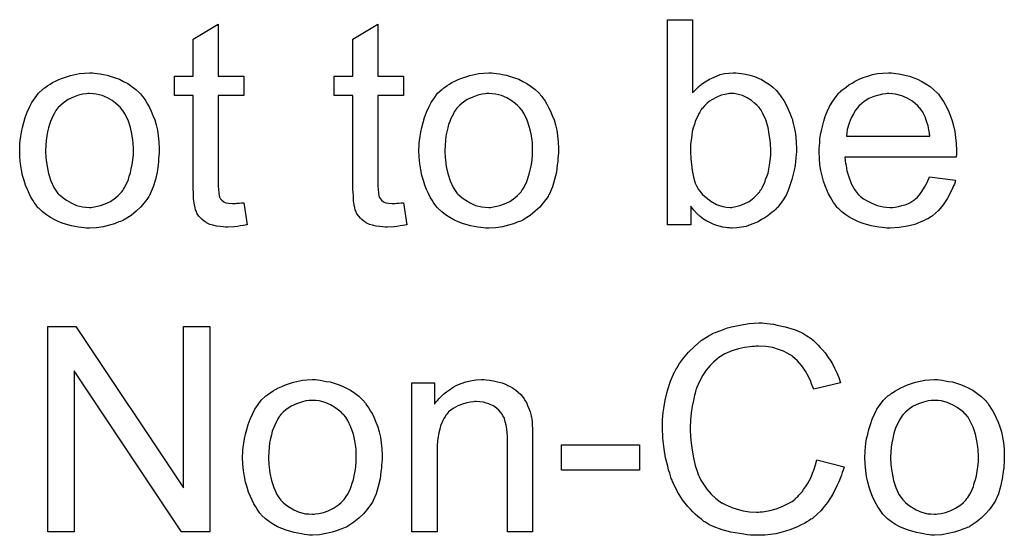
# Model space of a CAD drawing. Extents: x -2 to 8.5, y -2.9 to 5.2.
# Tile 164 of 207: x 4.497 to 4.88, y 1.604 to 1.805. Entities that reach past the tile are written whole.
import ezdxf

# ---------------------------------------------------------------- set-up
doc = ezdxf.new("R2010")
doc.units = 0
doc.layers.add('acc-ni-360-20-out-a_document', color=1, linetype='CONTINUOUS')

msp = doc.modelspace()

# ---------------------------------------------------------------- linework, layer by layer
at = {"layer": 'acc-ni-360-20-out-a_document', "color": 1}
for points in [[(4.75892, 1.776739), (4.759036, 1.776855), (4.759151, 1.777086), (4.759498, 1.777433), (4.760077, 1.778012), (4.760655, 1.77859), (4.76135, 1.779284), (4.762275, 1.779978), (4.763201, 1.780673), (4.765515, 1.782177), (4.768176, 1.783334), (4.76968, 1.783912), (4.7713, 1.784259), (4.773035, 1.784491), (4.774771, 1.784607), (4.775696, 1.784607), (4.776738, 1.784491), (4.77801, 1.784375), (4.779515, 1.784028), (4.78125, 1.783681), (4.783101, 1.783102), (4.784837, 1.782408), (4.785068, 1.782293), (4.785647, 1.782061), (4.786572, 1.781483), (4.787614, 1.780788), (4.788886, 1.779978), (4.790159, 1.778937), (4.791547, 1.777665), (4.792704, 1.776276), (4.79282, 1.77616), (4.793167, 1.775582), (4.793746, 1.774772), (4.79444, 1.773731), (4.79525, 1.772342), (4.79606, 1.770723), (4.796869, 1.768871), (4.797564, 1.766904), (4.797564, 1.766789), (4.797679, 1.766673), (4.797795, 1.766326), (4.797911, 1.765979), (4.798142, 1.764822), (4.798489, 1.763318), (4.798836, 1.761582), (4.799184, 1.759615), (4.799299, 1.757417), (4.799415, 1.755103), (4.799415, 1.754987), (4.799415, 1.754409), (4.799415, 1.753715), (4.799299, 1.752673), (4.799184, 1.751401), (4.799068, 1.750012), (4.798836, 1.748392), (4.798489, 1.746657), (4.797564, 1.742955), (4.796985, 1.740988), (4.796291, 1.739136), (4.795481, 1.737169), (4.79444, 1.735434), (4.793283, 1.733698), (4.79201, 1.732079), (4.791894, 1.731963), (4.791663, 1.731732), (4.791316, 1.731384), (4.790737, 1.730806), (4.789927, 1.730227), (4.789118, 1.729533), (4.788192, 1.728839), (4.787035, 1.728029), (4.785762, 1.727335), (4.78449, 1.726525), (4.781366, 1.725252), (4.779746, 1.724674), (4.77801, 1.724327), (4.776159, 1.724095), (4.774308, 1.72398), (4.773845, 1.72398), (4.773267, 1.724095), (4.772573, 1.724095), (4.771763, 1.724211), (4.770721, 1.724443), (4.768407, 1.725021), (4.767135, 1.725484), (4.765862, 1.726062), (4.764474, 1.726756), (4.763201, 1.727566), (4.761812, 1.728608), (4.76054, 1.729765), (4.759383, 1.731037), (4.758226, 1.732542), (4.758226, 1.725252), (4.749085, 1.725252), (4.749085, 1.805317), (4.75892, 1.805317), (4.75892, 1.776739)], [(4.574031, 1.783334), (4.583981, 1.783334), (4.583981, 1.775698), (4.574031, 1.775698), (4.574031, 1.741566), (4.574031, 1.741335), (4.574031, 1.740872), (4.574031, 1.740178), (4.574147, 1.739368), (4.574263, 1.737517), (4.574378, 1.736707), (4.574494, 1.736128), (4.57461, 1.735897), (4.574957, 1.735434), (4.57542, 1.734855), (4.57623, 1.734277), (4.576461, 1.734161), (4.577039, 1.73393), (4.578081, 1.733698), (4.579585, 1.733583), (4.580742, 1.733583), (4.58132, 1.733698), (4.58213, 1.733698), (4.583056, 1.733814), (4.583981, 1.73393), (4.585254, 1.725252), (4.585023, 1.725252), (4.58456, 1.725137), (4.58375, 1.725021), (4.582709, 1.724905), (4.581552, 1.724674), (4.580279, 1.724558), (4.577734, 1.724443), (4.576808, 1.724443), (4.575882, 1.724558), (4.574725, 1.724674), (4.573337, 1.72479), (4.571949, 1.725137), (4.570676, 1.725484), (4.569403, 1.726062), (4.569288, 1.726178), (4.56894, 1.726409), (4.568478, 1.726756), (4.567783, 1.727335), (4.567205, 1.727914), (4.566511, 1.728723), (4.565817, 1.729533), (4.565354, 1.730575), (4.565354, 1.73069), (4.565122, 1.731153), (4.565007, 1.731963), (4.564775, 1.73312), (4.564544, 1.734624), (4.564428, 1.73555), (4.564428, 1.736591), (4.564312, 1.737864), (4.564197, 1.739136), (4.564197, 1.740525), (4.564197, 1.742145), (4.564197, 1.775698), (4.556908, 1.775698), (4.556908, 1.783334), (4.564197, 1.783334), (4.564197, 1.797681), (4.574031, 1.803581), (4.574031, 1.783334)], [(4.636278, 1.783334), (4.646228, 1.783334), (4.646228, 1.775698), (4.636278, 1.775698), (4.636278, 1.741566), (4.636278, 1.741335), (4.636278, 1.740872), (4.636278, 1.740178), (4.636394, 1.739368), (4.636509, 1.737517), (4.636625, 1.736707), (4.636741, 1.736128), (4.636856, 1.735897), (4.637203, 1.735434), (4.637666, 1.734855), (4.638476, 1.734277), (4.638708, 1.734161), (4.639286, 1.73393), (4.640327, 1.733698), (4.641832, 1.733583), (4.642989, 1.733583), (4.643567, 1.733698), (4.644377, 1.733698), (4.645302, 1.733814), (4.646228, 1.73393), (4.647501, 1.725252), (4.647269, 1.725252), (4.646807, 1.725137), (4.645997, 1.725021), (4.644955, 1.724905), (4.643798, 1.724674), (4.642526, 1.724558), (4.63998, 1.724443), (4.639055, 1.724443), (4.638129, 1.724558), (4.636972, 1.724674), (4.635584, 1.72479), (4.634195, 1.725137), (4.632923, 1.725484), (4.63165, 1.726062), (4.631534, 1.726178), (4.631187, 1.726409), (4.630724, 1.726756), (4.63003, 1.727335), (4.629452, 1.727914), (4.628757, 1.728723), (4.628063, 1.729533), (4.6276, 1.730575), (4.6276, 1.73069), (4.627369, 1.731153), (4.627253, 1.731963), (4.627022, 1.73312), (4.626791, 1.734624), (4.626675, 1.73555), (4.626675, 1.736591), (4.626559, 1.737864), (4.626443, 1.739136), (4.626443, 1.740525), (4.626443, 1.742145), (4.626443, 1.775698), (4.619154, 1.775698), (4.619154, 1.783334), (4.626443, 1.783334), (4.626443, 1.797681), (4.636278, 1.803581), (4.636278, 1.783334)], [(4.525784, 1.784491), (4.526826, 1.784375), (4.527983, 1.784144), (4.529255, 1.783912), (4.53076, 1.783681), (4.533883, 1.78264), (4.535503, 1.782061), (4.537123, 1.781251), (4.538743, 1.780441), (4.540363, 1.779284), (4.541867, 1.778127), (4.543371, 1.776739), (4.543486, 1.776623), (4.543718, 1.776392), (4.544065, 1.775929), (4.544528, 1.775351), (4.545106, 1.774541), (4.545801, 1.773499), (4.546495, 1.772342), (4.547189, 1.77107), (4.547883, 1.769681), (4.548577, 1.767946), (4.549271, 1.76621), (4.54985, 1.764243), (4.550313, 1.762161), (4.55066, 1.759962), (4.550891, 1.757648), (4.551007, 1.755103), (4.551007, 1.754987), (4.551007, 1.75464), (4.551007, 1.754062), (4.551007, 1.753252), (4.550891, 1.752326), (4.550776, 1.751169), (4.550776, 1.750012), (4.550544, 1.748739), (4.550197, 1.745847), (4.549503, 1.742955), (4.548693, 1.740062), (4.547536, 1.737401), (4.547536, 1.737285), (4.54742, 1.737169), (4.547189, 1.736822), (4.546958, 1.73636), (4.546148, 1.735203), (4.545106, 1.733814), (4.543718, 1.732194), (4.541982, 1.730575), (4.540016, 1.728955), (4.537702, 1.727451), (4.537586, 1.727451), (4.53747, 1.727335), (4.537123, 1.727104), (4.536544, 1.726872), (4.535966, 1.726641), (4.535272, 1.726409), (4.533536, 1.725715), (4.531569, 1.725137), (4.52914, 1.724558), (4.526594, 1.724095), (4.523818, 1.72398), (4.52266, 1.72398), (4.521735, 1.724095), (4.520694, 1.724211), (4.519537, 1.724443), (4.518148, 1.724674), (4.51676, 1.724905), (4.513636, 1.725831), (4.5119, 1.726525), (4.510281, 1.727219), (4.508661, 1.728145), (4.507041, 1.729186), (4.505537, 1.730343), (4.504033, 1.731732), (4.503917, 1.731847), (4.503686, 1.732079), (4.503339, 1.732542), (4.502876, 1.733236), (4.502297, 1.734046), (4.501719, 1.734971), (4.501025, 1.736128), (4.50033, 1.737517), (4.499636, 1.739021), (4.498942, 1.740756), (4.498364, 1.742607), (4.497785, 1.744574), (4.497322, 1.746773), (4.496975, 1.749087), (4.496744, 1.751632), (4.496628, 1.754293), (4.496628, 1.754524), (4.496628, 1.754987), (4.496744, 1.755797), (4.496744, 1.756954), (4.496859, 1.758227), (4.497091, 1.759847), (4.497322, 1.761466), (4.497785, 1.763318), (4.498248, 1.765169), (4.498826, 1.767136), (4.49952, 1.769218), (4.500446, 1.771185), (4.501372, 1.773036), (4.502644, 1.774888), (4.503917, 1.776623), (4.505537, 1.778127), (4.505653, 1.778243), (4.505884, 1.778359), (4.506347, 1.778706), (4.506925, 1.779169), (4.507619, 1.779631), (4.508545, 1.78021), (4.509471, 1.780788), (4.510628, 1.781367), (4.5119, 1.781945), (4.513289, 1.782524), (4.516413, 1.783565), (4.519999, 1.784375), (4.521851, 1.784491), (4.523818, 1.784607), (4.524975, 1.784607), (4.525784, 1.784491)], [(4.681401, 1.784491), (4.682442, 1.784375), (4.683599, 1.784144), (4.684872, 1.783912), (4.686376, 1.783681), (4.6895, 1.78264), (4.69112, 1.782061), (4.692739, 1.781251), (4.694359, 1.780441), (4.695979, 1.779284), (4.697483, 1.778127), (4.698987, 1.776739), (4.699103, 1.776623), (4.699334, 1.776392), (4.699681, 1.775929), (4.700144, 1.775351), (4.700723, 1.774541), (4.701417, 1.773499), (4.702111, 1.772342), (4.702805, 1.77107), (4.7035, 1.769681), (4.704194, 1.767946), (4.704888, 1.76621), (4.705467, 1.764243), (4.705929, 1.762161), (4.706276, 1.759962), (4.706508, 1.757648), (4.706623, 1.755103), (4.706623, 1.754987), (4.706623, 1.75464), (4.706623, 1.754062), (4.706623, 1.753252), (4.706508, 1.752326), (4.706392, 1.751169), (4.706392, 1.750012), (4.706161, 1.748739), (4.705814, 1.745847), (4.705119, 1.742955), (4.70431, 1.740062), (4.703153, 1.737401), (4.703153, 1.737285), (4.703037, 1.737169), (4.702805, 1.736822), (4.702574, 1.73636), (4.701764, 1.735203), (4.700723, 1.733814), (4.699334, 1.732194), (4.697599, 1.730575), (4.695632, 1.728955), (4.693318, 1.727451), (4.693202, 1.727451), (4.693087, 1.727335), (4.692739, 1.727104), (4.692161, 1.726872), (4.691583, 1.726641), (4.690888, 1.726409), (4.689153, 1.725715), (4.687186, 1.725137), (4.684756, 1.724558), (4.682211, 1.724095), (4.679434, 1.72398), (4.678277, 1.72398), (4.677351, 1.724095), (4.67631, 1.724211), (4.675153, 1.724443), (4.673765, 1.724674), (4.672376, 1.724905), (4.669252, 1.725831), (4.667517, 1.726525), (4.665897, 1.727219), (4.664277, 1.728145), (4.662658, 1.729186), (4.661153, 1.730343), (4.659649, 1.731732), (4.659534, 1.731847), (4.659302, 1.732079), (4.658955, 1.732542), (4.658492, 1.733236), (4.657914, 1.734046), (4.657335, 1.734971), (4.656641, 1.736128), (4.655947, 1.737517), (4.655253, 1.739021), (4.654559, 1.740756), (4.65398, 1.742607), (4.653401, 1.744574), (4.652939, 1.746773), (4.652592, 1.749087), (4.65236, 1.751632), (4.652244, 1.754293), (4.652244, 1.754524), (4.652244, 1.754987), (4.65236, 1.755797), (4.65236, 1.756954), (4.652476, 1.758227), (4.652707, 1.759847), (4.652939, 1.761466), (4.653401, 1.763318), (4.653864, 1.765169), (4.654443, 1.767136), (4.655137, 1.769218), (4.656063, 1.771185), (4.656988, 1.773036), (4.658261, 1.774888), (4.659534, 1.776623), (4.661153, 1.778127), (4.661269, 1.778243), (4.661501, 1.778359), (4.661963, 1.778706), (4.662542, 1.779169), (4.663236, 1.779631), (4.664162, 1.78021), (4.665087, 1.780788), (4.666244, 1.781367), (4.667517, 1.781945), (4.668905, 1.782524), (4.672029, 1.783565), (4.675616, 1.784375), (4.677467, 1.784491), (4.679434, 1.784607), (4.680591, 1.784607), (4.681401, 1.784491)], [(4.837249, 1.784491), (4.838174, 1.784375), (4.839331, 1.784144), (4.840604, 1.783912), (4.842108, 1.783565), (4.843497, 1.783218), (4.845116, 1.78264), (4.84662, 1.782061), (4.84824, 1.781251), (4.84986, 1.780326), (4.85148, 1.779284), (4.852984, 1.778012), (4.854372, 1.776623), (4.854488, 1.776507), (4.85472, 1.776276), (4.855067, 1.775813), (4.855529, 1.775119), (4.856108, 1.774309), (4.856686, 1.773384), (4.857381, 1.772227), (4.858075, 1.770838), (4.858769, 1.769334), (4.859463, 1.767714), (4.860042, 1.765863), (4.86062, 1.763896), (4.861083, 1.761698), (4.86143, 1.759384), (4.861662, 1.756954), (4.861777, 1.754293), (4.861777, 1.754177), (4.861777, 1.753715), (4.861777, 1.752905), (4.861662, 1.751748), (4.818274, 1.751748), (4.818274, 1.751632), (4.818274, 1.751285), (4.81839, 1.750822), (4.81839, 1.750128), (4.818505, 1.749318), (4.818737, 1.748392), (4.819084, 1.74631), (4.819778, 1.743996), (4.820704, 1.74145), (4.821976, 1.739136), (4.823596, 1.737054), (4.823712, 1.737054), (4.823828, 1.736822), (4.824522, 1.736244), (4.825563, 1.735434), (4.826952, 1.734624), (4.828803, 1.733698), (4.830885, 1.732889), (4.833199, 1.73231), (4.834472, 1.732194), (4.83586, 1.732079), (4.836786, 1.732079), (4.837827, 1.732194), (4.8391, 1.732426), (4.840488, 1.732773), (4.842108, 1.733236), (4.843612, 1.73393), (4.845116, 1.734855), (4.845232, 1.734971), (4.845811, 1.735434), (4.846505, 1.736128), (4.847315, 1.737054), (4.84824, 1.738326), (4.849282, 1.739946), (4.850323, 1.741797), (4.851248, 1.743996), (4.86143, 1.742723), (4.86143, 1.742607), (4.861314, 1.742376), (4.861199, 1.741913), (4.860967, 1.741219), (4.86062, 1.740525), (4.860273, 1.739599), (4.859347, 1.737632), (4.85819, 1.735434), (4.856571, 1.73312), (4.85472, 1.730922), (4.852405, 1.728839), (4.85229, 1.728839), (4.852058, 1.728608), (4.851711, 1.728376), (4.851248, 1.728029), (4.850554, 1.727682), (4.84986, 1.727335), (4.848935, 1.726872), (4.847893, 1.726409), (4.846736, 1.725947), (4.845579, 1.725484), (4.842687, 1.72479), (4.839447, 1.724211), (4.83586, 1.72398), (4.834588, 1.72398), (4.833778, 1.724095), (4.832736, 1.724211), (4.831464, 1.724443), (4.830075, 1.724674), (4.828571, 1.724905), (4.825332, 1.725831), (4.823596, 1.726525), (4.821976, 1.727219), (4.820241, 1.728145), (4.818621, 1.729186), (4.817117, 1.730343), (4.815613, 1.731732), (4.815497, 1.731847), (4.815266, 1.732079), (4.814919, 1.732542), (4.814456, 1.733236), (4.813877, 1.734046), (4.813299, 1.734971), (4.812605, 1.736128), (4.81191, 1.737401), (4.811216, 1.738905), (4.810522, 1.740525), (4.809944, 1.742376), (4.809365, 1.744343), (4.808902, 1.746426), (4.808555, 1.748739), (4.808324, 1.751169), (4.808208, 1.753715), (4.808208, 1.75383), (4.808208, 1.754409), (4.808208, 1.755103), (4.808324, 1.756144), (4.80844, 1.757417), (4.808555, 1.758805), (4.808787, 1.760425), (4.809134, 1.762045), (4.810059, 1.765747), (4.810638, 1.767599), (4.811332, 1.769565), (4.812258, 1.771417), (4.813299, 1.773152), (4.814456, 1.774888), (4.815729, 1.776507), (4.815844, 1.776623), (4.816076, 1.776855), (4.816538, 1.777202), (4.817117, 1.77778), (4.817811, 1.778359), (4.818737, 1.779053), (4.819778, 1.779863), (4.821051, 1.780557), (4.822324, 1.781367), (4.823828, 1.782061), (4.825447, 1.782755), (4.827183, 1.783334), (4.829034, 1.783912), (4.831001, 1.784259), (4.833084, 1.784491), (4.835282, 1.784607), (4.836439, 1.784607), (4.837249, 1.784491)], [(4.523818, 1.776507), (4.523123, 1.776507), (4.522545, 1.776392), (4.521272, 1.776276), (4.519537, 1.775813), (4.51757, 1.775119), (4.515487, 1.774194), (4.51352, 1.772805), (4.512479, 1.77188), (4.511553, 1.770954), (4.511553, 1.770838), (4.511322, 1.770723), (4.511091, 1.770375), (4.510743, 1.769913), (4.510396, 1.769334), (4.510049, 1.76864), (4.509586, 1.767714), (4.509124, 1.766789), (4.508661, 1.765632), (4.508198, 1.764475), (4.507851, 1.763086), (4.507504, 1.761582), (4.507157, 1.759962), (4.506925, 1.758227), (4.50681, 1.75626), (4.506694, 1.754293), (4.506694, 1.754177), (4.506694, 1.75383), (4.506694, 1.753252), (4.50681, 1.752442), (4.50681, 1.751516), (4.506925, 1.750475), (4.507272, 1.748045), (4.507851, 1.745268), (4.508776, 1.742492), (4.509934, 1.739831), (4.510743, 1.738674), (4.511553, 1.737517), (4.511669, 1.737517), (4.511785, 1.737285), (4.512479, 1.736707), (4.51352, 1.735781), (4.514909, 1.734855), (4.516644, 1.733814), (4.518727, 1.732889), (4.521156, 1.73231), (4.522429, 1.732194), (4.523818, 1.732079), (4.524512, 1.732079), (4.52509, 1.732194), (4.526363, 1.732426), (4.528098, 1.732773), (4.52995, 1.733467), (4.532032, 1.734393), (4.533999, 1.735781), (4.53504, 1.736707), (4.535966, 1.737632), (4.536082, 1.737748), (4.536197, 1.737864), (4.536429, 1.738211), (4.536776, 1.738674), (4.537123, 1.739252), (4.537586, 1.739946), (4.538049, 1.740872), (4.538511, 1.741797), (4.538974, 1.742955), (4.539321, 1.744227), (4.539784, 1.745616), (4.540131, 1.74712), (4.540478, 1.748855), (4.54071, 1.750591), (4.540941, 1.752558), (4.540941, 1.75464), (4.540941, 1.754756), (4.540941, 1.755103), (4.540941, 1.755681), (4.540825, 1.756376), (4.540825, 1.757301), (4.54071, 1.758343), (4.540363, 1.760772), (4.539784, 1.763318), (4.538859, 1.766094), (4.537586, 1.76864), (4.536892, 1.769913), (4.535966, 1.770954), (4.535966, 1.77107), (4.535735, 1.771185), (4.53504, 1.77188), (4.533999, 1.772689), (4.532611, 1.773731), (4.530875, 1.774772), (4.528793, 1.775698), (4.526479, 1.776276), (4.525206, 1.776392), (4.523818, 1.776507)], [(4.679434, 1.776507), (4.67874, 1.776507), (4.678161, 1.776392), (4.676889, 1.776276), (4.675153, 1.775813), (4.673186, 1.775119), (4.671104, 1.774194), (4.669137, 1.772805), (4.668095, 1.77188), (4.66717, 1.770954), (4.66717, 1.770838), (4.666938, 1.770723), (4.666707, 1.770375), (4.66636, 1.769913), (4.666013, 1.769334), (4.665666, 1.76864), (4.665203, 1.767714), (4.66474, 1.766789), (4.664277, 1.765632), (4.663815, 1.764475), (4.663467, 1.763086), (4.66312, 1.761582), (4.662773, 1.759962), (4.662542, 1.758227), (4.662426, 1.75626), (4.66231, 1.754293), (4.66231, 1.754177), (4.66231, 1.75383), (4.66231, 1.753252), (4.662426, 1.752442), (4.662426, 1.751516), (4.662542, 1.750475), (4.662889, 1.748045), (4.663467, 1.745268), (4.664393, 1.742492), (4.66555, 1.739831), (4.66636, 1.738674), (4.66717, 1.737517), (4.667285, 1.737517), (4.667401, 1.737285), (4.668095, 1.736707), (4.669137, 1.735781), (4.670525, 1.734855), (4.672261, 1.733814), (4.674343, 1.732889), (4.676773, 1.73231), (4.678046, 1.732194), (4.679434, 1.732079), (4.680128, 1.732079), (4.680707, 1.732194), (4.681979, 1.732426), (4.683715, 1.732773), (4.685566, 1.733467), (4.687649, 1.734393), (4.689616, 1.735781), (4.690657, 1.736707), (4.691583, 1.737632), (4.691698, 1.737748), (4.691814, 1.737864), (4.692045, 1.738211), (4.692392, 1.738674), (4.692739, 1.739252), (4.693202, 1.739946), (4.693665, 1.740872), (4.694128, 1.741797), (4.694591, 1.742955), (4.694938, 1.744227), (4.695401, 1.745616), (4.695748, 1.74712), (4.696095, 1.748855), (4.696326, 1.750591), (4.696558, 1.752558), (4.696558, 1.75464), (4.696558, 1.754756), (4.696558, 1.755103), (4.696558, 1.755681), (4.696442, 1.756376), (4.696442, 1.757301), (4.696326, 1.758343), (4.695979, 1.760772), (4.695401, 1.763318), (4.694475, 1.766094), (4.693202, 1.76864), (4.692508, 1.769913), (4.691583, 1.770954), (4.691583, 1.77107), (4.691351, 1.771185), (4.690657, 1.77188), (4.689616, 1.772689), (4.688227, 1.773731), (4.686492, 1.774772), (4.684409, 1.775698), (4.682095, 1.776276), (4.680822, 1.776392), (4.679434, 1.776507)], [(4.775002, 1.776507), (4.773267, 1.776507), (4.772804, 1.776392), (4.771531, 1.77616), (4.770027, 1.775813), (4.768292, 1.775119), (4.76644, 1.774078), (4.765515, 1.773499), (4.764589, 1.772689), (4.763664, 1.77188), (4.762738, 1.770838), (4.762738, 1.770723), (4.762507, 1.770607), (4.762275, 1.77026), (4.762044, 1.769797), (4.761697, 1.769218), (4.761234, 1.768524), (4.760887, 1.767714), (4.760424, 1.766789), (4.759961, 1.765632), (4.759614, 1.764475), (4.759151, 1.763086), (4.758804, 1.761698), (4.758573, 1.760078), (4.758341, 1.758343), (4.75811, 1.756607), (4.75811, 1.75464), (4.75811, 1.754524), (4.75811, 1.754177), (4.75811, 1.753599), (4.75811, 1.752905), (4.758226, 1.752095), (4.758226, 1.751053), (4.758457, 1.748855), (4.758804, 1.746426), (4.759267, 1.74388), (4.759961, 1.741566), (4.760424, 1.740525), (4.760887, 1.739599), (4.760887, 1.739484), (4.761118, 1.739252), (4.76135, 1.738905), (4.761697, 1.738442), (4.762738, 1.737169), (4.764242, 1.735897), (4.765978, 1.734508), (4.768176, 1.733236), (4.769333, 1.732773), (4.770721, 1.732426), (4.771994, 1.732194), (4.773498, 1.732079), (4.774077, 1.732079), (4.774539, 1.732194), (4.775812, 1.732426), (4.777316, 1.732773), (4.779052, 1.733467), (4.780903, 1.734393), (4.782754, 1.735781), (4.78368, 1.736707), (4.784605, 1.737632), (4.784605, 1.737748), (4.784837, 1.737864), (4.785068, 1.738211), (4.7853, 1.738674), (4.785762, 1.739252), (4.786109, 1.739946), (4.786572, 1.740872), (4.787035, 1.741797), (4.787382, 1.742955), (4.787845, 1.744111), (4.788308, 1.7455), (4.788655, 1.747004), (4.788886, 1.748624), (4.789118, 1.750359), (4.789349, 1.752326), (4.789349, 1.754293), (4.789349, 1.754409), (4.789349, 1.754756), (4.789349, 1.755334), (4.789233, 1.756144), (4.789233, 1.75707), (4.789118, 1.758227), (4.78877, 1.760657), (4.788308, 1.763318), (4.787498, 1.76621), (4.786341, 1.768756), (4.785647, 1.770028), (4.784837, 1.77107), (4.784837, 1.771185), (4.784605, 1.771301), (4.784027, 1.77188), (4.783101, 1.772805), (4.781828, 1.773846), (4.780209, 1.774772), (4.778358, 1.775698), (4.776159, 1.776276), (4.775002, 1.776507)], [(4.835398, 1.776507), (4.834703, 1.776507), (4.834241, 1.776392), (4.832968, 1.776276), (4.831464, 1.775929), (4.829613, 1.775351), (4.827646, 1.774541), (4.825794, 1.773384), (4.823943, 1.77188), (4.823712, 1.771648), (4.823249, 1.77107), (4.822439, 1.770028), (4.821629, 1.76864), (4.820704, 1.76702), (4.819894, 1.764938), (4.8192, 1.762508), (4.818852, 1.759847), (4.851364, 1.759847), (4.851364, 1.759962), (4.851364, 1.760194), (4.851248, 1.760541), (4.851248, 1.761004), (4.851017, 1.762392), (4.85067, 1.763896), (4.850092, 1.765747), (4.849513, 1.767483), (4.848587, 1.769218), (4.847546, 1.770723), (4.847546, 1.770838), (4.847315, 1.770954), (4.846736, 1.771648), (4.845695, 1.772574), (4.844306, 1.773615), (4.842571, 1.774656), (4.840488, 1.775582), (4.838059, 1.776276), (4.836786, 1.776392), (4.835398, 1.776507)], [(4.570676, 1.605572), (4.559685, 1.605572), (4.517801, 1.668397), (4.517801, 1.605572), (4.507619, 1.605572), (4.507619, 1.685637), (4.518495, 1.685637), (4.560494, 1.622696), (4.560494, 1.685637), (4.570676, 1.685637), (4.570676, 1.605572)], [(4.786804, 1.686909), (4.787845, 1.686794), (4.789118, 1.686678), (4.79039, 1.686562), (4.791894, 1.686215), (4.795018, 1.685521), (4.798489, 1.68448), (4.800225, 1.683785), (4.801845, 1.682976), (4.803464, 1.681934), (4.805084, 1.680893), (4.8052, 1.680777), (4.805431, 1.680662), (4.805894, 1.680314), (4.806473, 1.679736), (4.807051, 1.679158), (4.807861, 1.678348), (4.808671, 1.677422), (4.809596, 1.676496), (4.810522, 1.675339), (4.811448, 1.673951), (4.812489, 1.672563), (4.813415, 1.671059), (4.814225, 1.669323), (4.81515, 1.667588), (4.815844, 1.665736), (4.816538, 1.663654), (4.806126, 1.661224), (4.806126, 1.66134), (4.80601, 1.661571), (4.805778, 1.662034), (4.805547, 1.662612), (4.805316, 1.663307), (4.804968, 1.664232), (4.804043, 1.666083), (4.802886, 1.668166), (4.801498, 1.670249), (4.799762, 1.672216), (4.797911, 1.673951), (4.797679, 1.674182), (4.796985, 1.674645), (4.795828, 1.675224), (4.794324, 1.676034), (4.792357, 1.676728), (4.790159, 1.677422), (4.787498, 1.677885), (4.784605, 1.678001), (4.78368, 1.678001), (4.783101, 1.677885), (4.782291, 1.677885), (4.781366, 1.677769), (4.779167, 1.677422), (4.776738, 1.676959), (4.774192, 1.676149), (4.771531, 1.674992), (4.769101, 1.673488), (4.768986, 1.673488), (4.76887, 1.673257), (4.76806, 1.672678), (4.767019, 1.671753), (4.765746, 1.670364), (4.764242, 1.668629), (4.762854, 1.666662), (4.761581, 1.664232), (4.760424, 1.661571), (4.760424, 1.661455), (4.760308, 1.661224), (4.760193, 1.660877), (4.760077, 1.660298), (4.759846, 1.659604), (4.759614, 1.658794), (4.759267, 1.656827), (4.758804, 1.654513), (4.758341, 1.651968), (4.75811, 1.649191), (4.757994, 1.646183), (4.757994, 1.646067), (4.757994, 1.64572), (4.757994, 1.645142), (4.757994, 1.644447), (4.75811, 1.643638), (4.75811, 1.642596), (4.758226, 1.641439), (4.758341, 1.640167), (4.758689, 1.63739), (4.759267, 1.634382), (4.759961, 1.631373), (4.760887, 1.628365), (4.760887, 1.628249), (4.761002, 1.628018), (4.761234, 1.627671), (4.761465, 1.627092), (4.762159, 1.625704), (4.763201, 1.624084), (4.764474, 1.622233), (4.766093, 1.620266), (4.767944, 1.618531), (4.770143, 1.616911), (4.770258, 1.616911), (4.77049, 1.616795), (4.770837, 1.616564), (4.7713, 1.616332), (4.771878, 1.616101), (4.772573, 1.615754), (4.774192, 1.61506), (4.776275, 1.614366), (4.778589, 1.613787), (4.781134, 1.613324), (4.783795, 1.613208), (4.784605, 1.613208), (4.7853, 1.613324), (4.786109, 1.613324), (4.786919, 1.61344), (4.789002, 1.613903), (4.791432, 1.614481), (4.793861, 1.615407), (4.796407, 1.616679), (4.797679, 1.617374), (4.798836, 1.618299), (4.798952, 1.618415), (4.799068, 1.618531), (4.799415, 1.618878), (4.799878, 1.619225), (4.800341, 1.619803), (4.800919, 1.620498), (4.801613, 1.621192), (4.802192, 1.622117), (4.802886, 1.623159), (4.803696, 1.624316), (4.80439, 1.625473), (4.805084, 1.626861), (4.805663, 1.628365), (4.806241, 1.629985), (4.80682, 1.63172), (4.807283, 1.633572), (4.817927, 1.630911), (4.817927, 1.630795), (4.817811, 1.630332), (4.81758, 1.629638), (4.817233, 1.628712), (4.816886, 1.627671), (4.816423, 1.626398), (4.815844, 1.62501), (4.81515, 1.623506), (4.81353, 1.620266), (4.811448, 1.617027), (4.810175, 1.615407), (4.808902, 1.613787), (4.807514, 1.612399), (4.805894, 1.61101), (4.805778, 1.610895), (4.805547, 1.610663), (4.804968, 1.610432), (4.80439, 1.609969), (4.803464, 1.60939), (4.802539, 1.608812), (4.801266, 1.608233), (4.799993, 1.607655), (4.798489, 1.606961), (4.796869, 1.606382), (4.795134, 1.605804), (4.793283, 1.605225), (4.791316, 1.604762), (4.789233, 1.604531), (4.787035, 1.6043), (4.784721, 1.604184), (4.783448, 1.604184), (4.782523, 1.6043), (4.781481, 1.6043), (4.780209, 1.604415), (4.77882, 1.604647), (4.7772, 1.604878), (4.773845, 1.605457), (4.770374, 1.606382), (4.766903, 1.607655), (4.765283, 1.608465), (4.763664, 1.60939), (4.763548, 1.609506), (4.763316, 1.609622), (4.762854, 1.609969), (4.762391, 1.610432), (4.761697, 1.610895), (4.760887, 1.611589), (4.759961, 1.612399), (4.759036, 1.613324), (4.75811, 1.614366), (4.757069, 1.615407), (4.754986, 1.618068), (4.753019, 1.621192), (4.751284, 1.624663), (4.751284, 1.624778), (4.751052, 1.625126), (4.750937, 1.625704), (4.75059, 1.626398), (4.750358, 1.627324), (4.750011, 1.628481), (4.749548, 1.629754), (4.749201, 1.631142), (4.748854, 1.632646), (4.748391, 1.634382), (4.747813, 1.637968), (4.74735, 1.642018), (4.747118, 1.646183), (4.747118, 1.646299), (4.747118, 1.646762), (4.747118, 1.647456), (4.747234, 1.648266), (4.747234, 1.649423), (4.74735, 1.65058), (4.747466, 1.652084), (4.747697, 1.653588), (4.748275, 1.656943), (4.749085, 1.660646), (4.750242, 1.664348), (4.751862, 1.667935), (4.751978, 1.66805), (4.752094, 1.668397), (4.752325, 1.66886), (4.752788, 1.669439), (4.753251, 1.670249), (4.753829, 1.671174), (4.755333, 1.673257), (4.7573, 1.675571), (4.759614, 1.677885), (4.762275, 1.680199), (4.765399, 1.682166), (4.765515, 1.682281), (4.765862, 1.682397), (4.766325, 1.682629), (4.766903, 1.682976), (4.767829, 1.683323), (4.768754, 1.68367), (4.769911, 1.684133), (4.771184, 1.684595), (4.772573, 1.685058), (4.774077, 1.685521), (4.777316, 1.686215), (4.781019, 1.686794), (4.784837, 1.687025), (4.785994, 1.687025), (4.786804, 1.686909)], [(4.612675, 1.664811), (4.613716, 1.664695), (4.614873, 1.664464), (4.616146, 1.664232), (4.61765, 1.664001), (4.620774, 1.662959), (4.622394, 1.662381), (4.624014, 1.661571), (4.625633, 1.660761), (4.627253, 1.659604), (4.628757, 1.658447), (4.630261, 1.657059), (4.630377, 1.656943), (4.630609, 1.656712), (4.630956, 1.656249), (4.631418, 1.65567), (4.631997, 1.654861), (4.632691, 1.653819), (4.633385, 1.652662), (4.63408, 1.651389), (4.634774, 1.650001), (4.635468, 1.648266), (4.636162, 1.64653), (4.636741, 1.644563), (4.637203, 1.642481), (4.637551, 1.640282), (4.637782, 1.637968), (4.637898, 1.635423), (4.637898, 1.635307), (4.637898, 1.63496), (4.637898, 1.634382), (4.637898, 1.633572), (4.637782, 1.632646), (4.637666, 1.631489), (4.637666, 1.630332), (4.637435, 1.629059), (4.637088, 1.626167), (4.636394, 1.623274), (4.635584, 1.620382), (4.634427, 1.617721), (4.634427, 1.617605), (4.634311, 1.617489), (4.63408, 1.617142), (4.633848, 1.616679), (4.633038, 1.615523), (4.631997, 1.614134), (4.630609, 1.612514), (4.628873, 1.610895), (4.626906, 1.609275), (4.624592, 1.607771), (4.624476, 1.607771), (4.624361, 1.607655), (4.624014, 1.607424), (4.623435, 1.607192), (4.622857, 1.606961), (4.622163, 1.606729), (4.620427, 1.606035), (4.61846, 1.605457), (4.61603, 1.604878), (4.613485, 1.604415), (4.610708, 1.6043), (4.609551, 1.6043), (4.608626, 1.604415), (4.607584, 1.604531), (4.606427, 1.604762), (4.605039, 1.604994), (4.60365, 1.605225), (4.600527, 1.606151), (4.598791, 1.606845), (4.597171, 1.607539), (4.595551, 1.608465), (4.593932, 1.609506), (4.592428, 1.610663), (4.590923, 1.612052), (4.590808, 1.612167), (4.590576, 1.612399), (4.590229, 1.612861), (4.589766, 1.613556), (4.589188, 1.614366), (4.588609, 1.615291), (4.587915, 1.616448), (4.587221, 1.617836), (4.586527, 1.619341), (4.585833, 1.621076), (4.585254, 1.622927), (4.584676, 1.624894), (4.584213, 1.627092), (4.583866, 1.629407), (4.583634, 1.631952), (4.583519, 1.634613), (4.583519, 1.634844), (4.583519, 1.635307), (4.583634, 1.636117), (4.583634, 1.637274), (4.58375, 1.638547), (4.583981, 1.640167), (4.584213, 1.641786), (4.584676, 1.643638), (4.585139, 1.645489), (4.585717, 1.647456), (4.586411, 1.649538), (4.587337, 1.651505), (4.588262, 1.653356), (4.589535, 1.655208), (4.590808, 1.656943), (4.592428, 1.658447), (4.592543, 1.658563), (4.592775, 1.658679), (4.593238, 1.659026), (4.593816, 1.659488), (4.59451, 1.659951), (4.595436, 1.66053), (4.596361, 1.661108), (4.597518, 1.661687), (4.598791, 1.662265), (4.60018, 1.662844), (4.603303, 1.663885), (4.60689, 1.664695), (4.608741, 1.664811), (4.610708, 1.664926), (4.611865, 1.664926), (4.612675, 1.664811)], [(4.678508, 1.664811), (4.679781, 1.664695), (4.681285, 1.664464), (4.682905, 1.664117), (4.684641, 1.663654), (4.68626, 1.662959), (4.686492, 1.662844), (4.686954, 1.662612), (4.687764, 1.662265), (4.68869, 1.661687), (4.689847, 1.660993), (4.690888, 1.660067), (4.69193, 1.659141), (4.692855, 1.657984), (4.692971, 1.657869), (4.693202, 1.657406), (4.693549, 1.656827), (4.694128, 1.656017), (4.694591, 1.654861), (4.695053, 1.653704), (4.695632, 1.652315), (4.695979, 1.650811), (4.695979, 1.650695), (4.696095, 1.650233), (4.696211, 1.649538), (4.696326, 1.648613), (4.696326, 1.647224), (4.696442, 1.645604), (4.696558, 1.643638), (4.696558, 1.641208), (4.696558, 1.605572), (4.686723, 1.605572), (4.686723, 1.640745), (4.686723, 1.640861), (4.686723, 1.640976), (4.686723, 1.641786), (4.686723, 1.642828), (4.686607, 1.6441), (4.686492, 1.645604), (4.68626, 1.647109), (4.685913, 1.648497), (4.685566, 1.64977), (4.685566, 1.649885), (4.685335, 1.650233), (4.684988, 1.650811), (4.684641, 1.651505), (4.684062, 1.652199), (4.683368, 1.653009), (4.682442, 1.653819), (4.681401, 1.654513), (4.681285, 1.654629), (4.680938, 1.654861), (4.680244, 1.655092), (4.679434, 1.655439), (4.678508, 1.655786), (4.677351, 1.656133), (4.675963, 1.656249), (4.674575, 1.656365), (4.673996, 1.656365), (4.673533, 1.656249), (4.672376, 1.656133), (4.670872, 1.655902), (4.669252, 1.655323), (4.667401, 1.654629), (4.66555, 1.653704), (4.663815, 1.652315), (4.663583, 1.652084), (4.66312, 1.651505), (4.662773, 1.651042), (4.662426, 1.650464), (4.661963, 1.64977), (4.661616, 1.64896), (4.661153, 1.648034), (4.660691, 1.646877), (4.660343, 1.645604), (4.659996, 1.644216), (4.659765, 1.642712), (4.659534, 1.641092), (4.659302, 1.639125), (4.659302, 1.637158), (4.659302, 1.605572), (4.649468, 1.605572), (4.649468, 1.663654), (4.658261, 1.663654), (4.658261, 1.655323), (4.658377, 1.655439), (4.658608, 1.655786), (4.658955, 1.656249), (4.659418, 1.656827), (4.660112, 1.657522), (4.660922, 1.658332), (4.661848, 1.659257), (4.663005, 1.660183), (4.664162, 1.660993), (4.66555, 1.661918), (4.667054, 1.662728), (4.668674, 1.663422), (4.670525, 1.664001), (4.672376, 1.664464), (4.674459, 1.664811), (4.676657, 1.664926), (4.677583, 1.664926), (4.678508, 1.664811)], [(4.855182, 1.664811), (4.856224, 1.664695), (4.857381, 1.664464), (4.858653, 1.664232), (4.860157, 1.664001), (4.863281, 1.662959), (4.864901, 1.662381), (4.866521, 1.661571), (4.868141, 1.660761), (4.869761, 1.659604), (4.871265, 1.658447), (4.872769, 1.657059), (4.872884, 1.656943), (4.873116, 1.656712), (4.873463, 1.656249), (4.873926, 1.65567), (4.874504, 1.654861), (4.875198, 1.653819), (4.875893, 1.652662), (4.876587, 1.651389), (4.877281, 1.650001), (4.877975, 1.648266), (4.878669, 1.64653), (4.879248, 1.644563), (4.879711, 1.642481), (4.880058, 1.640282), (4.880289, 1.637968), (4.880405, 1.635423), (4.880405, 1.635307), (4.880405, 1.63496), (4.880405, 1.634382), (4.880405, 1.633572), (4.880289, 1.632646), (4.880173, 1.631489), (4.880173, 1.630332), (4.879942, 1.629059), (4.879595, 1.626167), (4.878901, 1.623274), (4.878091, 1.620382), (4.876934, 1.617721), (4.876934, 1.617605), (4.876818, 1.617489), (4.876587, 1.617142), (4.876355, 1.616679), (4.875546, 1.615523), (4.874504, 1.614134), (4.873116, 1.612514), (4.87138, 1.610895), (4.869413, 1.609275), (4.867099, 1.607771), (4.866984, 1.607771), (4.866868, 1.607655), (4.866521, 1.607424), (4.865942, 1.607192), (4.865364, 1.606961), (4.86467, 1.606729), (4.862934, 1.606035), (4.860967, 1.605457), (4.858538, 1.604878), (4.855992, 1.604415), (4.853215, 1.6043), (4.852058, 1.6043), (4.851133, 1.604415), (4.850092, 1.604531), (4.848935, 1.604762), (4.847546, 1.604994), (4.846158, 1.605225), (4.843034, 1.606151), (4.841298, 1.606845), (4.839678, 1.607539), (4.838059, 1.608465), (4.836439, 1.609506), (4.834935, 1.610663), (4.833431, 1.612052), (4.833315, 1.612167), (4.833084, 1.612399), (4.832736, 1.612861), (4.832274, 1.613556), (4.831695, 1.614366), (4.831117, 1.615291), (4.830422, 1.616448), (4.829728, 1.617836), (4.829034, 1.619341), (4.82834, 1.621076), (4.827761, 1.622927), (4.827183, 1.624894), (4.82672, 1.627092), (4.826373, 1.629407), (4.826142, 1.631952), (4.826026, 1.634613), (4.826026, 1.634844), (4.826026, 1.635307), (4.826142, 1.636117), (4.826142, 1.637274), (4.826257, 1.638547), (4.826489, 1.640167), (4.82672, 1.641786), (4.827183, 1.643638), (4.827646, 1.645489), (4.828224, 1.647456), (4.828918, 1.649538), (4.829844, 1.651505), (4.83077, 1.653356), (4.832042, 1.655208), (4.833315, 1.656943), (4.834935, 1.658447), (4.835051, 1.658563), (4.835282, 1.658679), (4.835745, 1.659026), (4.836323, 1.659488), (4.837017, 1.659951), (4.837943, 1.66053), (4.838869, 1.661108), (4.840026, 1.661687), (4.841298, 1.662265), (4.842687, 1.662844), (4.845811, 1.663885), (4.849397, 1.664695), (4.851248, 1.664811), (4.853215, 1.664926), (4.854372, 1.664926), (4.855182, 1.664811)], [(4.610708, 1.656827), (4.610014, 1.656827), (4.609435, 1.656712), (4.608163, 1.656596), (4.606427, 1.656133), (4.60446, 1.655439), (4.602378, 1.654513), (4.600411, 1.653125), (4.59937, 1.652199), (4.598444, 1.651274), (4.598444, 1.651158), (4.598213, 1.651042), (4.597981, 1.650695), (4.597634, 1.650233), (4.597287, 1.649654), (4.59694, 1.64896), (4.596477, 1.648034), (4.596014, 1.647109), (4.595551, 1.645952), (4.595089, 1.644795), (4.594742, 1.643406), (4.594395, 1.641902), (4.594047, 1.640282), (4.593816, 1.638547), (4.5937, 1.63658), (4.593585, 1.634613), (4.593585, 1.634497), (4.593585, 1.63415), (4.593585, 1.633572), (4.5937, 1.632762), (4.5937, 1.631836), (4.593816, 1.630795), (4.594163, 1.628365), (4.594742, 1.625588), (4.595667, 1.622812), (4.596824, 1.62015), (4.597634, 1.618994), (4.598444, 1.617836), (4.59856, 1.617836), (4.598675, 1.617605), (4.59937, 1.617027), (4.600411, 1.616101), (4.601799, 1.615175), (4.603535, 1.614134), (4.605617, 1.613208), (4.608047, 1.61263), (4.60932, 1.612514), (4.610708, 1.612399), (4.611402, 1.612399), (4.611981, 1.612514), (4.613254, 1.612746), (4.614989, 1.613093), (4.61684, 1.613787), (4.618923, 1.614713), (4.62089, 1.616101), (4.621931, 1.617027), (4.622857, 1.617952), (4.622972, 1.618068), (4.623088, 1.618184), (4.623319, 1.618531), (4.623667, 1.618994), (4.624014, 1.619572), (4.624476, 1.620266), (4.624939, 1.621192), (4.625402, 1.622117), (4.625865, 1.623274), (4.626212, 1.624547), (4.626675, 1.625936), (4.627022, 1.62744), (4.627369, 1.629175), (4.6276, 1.630911), (4.627832, 1.632878), (4.627832, 1.63496), (4.627832, 1.635076), (4.627832, 1.635423), (4.627832, 1.636001), (4.627716, 1.636696), (4.627716, 1.637621), (4.6276, 1.638662), (4.627253, 1.641092), (4.626675, 1.643638), (4.625749, 1.646414), (4.624476, 1.64896), (4.623782, 1.650233), (4.622857, 1.651274), (4.622857, 1.651389), (4.622625, 1.651505), (4.621931, 1.652199), (4.62089, 1.653009), (4.619501, 1.654051), (4.617766, 1.655092), (4.615683, 1.656017), (4.613369, 1.656596), (4.612097, 1.656712), (4.610708, 1.656827)], [(4.853215, 1.656827), (4.852521, 1.656827), (4.851943, 1.656712), (4.85067, 1.656596), (4.848935, 1.656133), (4.846968, 1.655439), (4.844885, 1.654513), (4.842918, 1.653125), (4.841877, 1.652199), (4.840951, 1.651274), (4.840951, 1.651158), (4.84072, 1.651042), (4.840488, 1.650695), (4.840141, 1.650233), (4.839794, 1.649654), (4.839447, 1.64896), (4.838984, 1.648034), (4.838521, 1.647109), (4.838059, 1.645952), (4.837596, 1.644795), (4.837249, 1.643406), (4.836902, 1.641902), (4.836555, 1.640282), (4.836323, 1.638547), (4.836208, 1.63658), (4.836092, 1.634613), (4.836092, 1.634497), (4.836092, 1.63415), (4.836092, 1.633572), (4.836208, 1.632762), (4.836208, 1.631836), (4.836323, 1.630795), (4.83667, 1.628365), (4.837249, 1.625588), (4.838174, 1.622812), (4.839331, 1.62015), (4.840141, 1.618994), (4.840951, 1.617836), (4.841067, 1.617836), (4.841183, 1.617605), (4.841877, 1.617027), (4.842918, 1.616101), (4.844306, 1.615175), (4.846042, 1.614134), (4.848125, 1.613208), (4.850554, 1.61263), (4.851827, 1.612514), (4.853215, 1.612399), (4.85391, 1.612399), (4.854488, 1.612514), (4.855761, 1.612746), (4.857496, 1.613093), (4.859347, 1.613787), (4.86143, 1.614713), (4.863397, 1.616101), (4.864438, 1.617027), (4.865364, 1.617952), (4.86548, 1.618068), (4.865595, 1.618184), (4.865827, 1.618531), (4.866174, 1.618994), (4.866521, 1.619572), (4.866984, 1.620266), (4.867447, 1.621192), (4.867909, 1.622117), (4.868372, 1.623274), (4.868719, 1.624547), (4.869182, 1.625936), (4.869529, 1.62744), (4.869876, 1.629175), (4.870108, 1.630911), (4.870339, 1.632878), (4.870339, 1.63496), (4.870339, 1.635076), (4.870339, 1.635423), (4.870339, 1.636001), (4.870223, 1.636696), (4.870223, 1.637621), (4.870108, 1.638662), (4.869761, 1.641092), (4.869182, 1.643638), (4.868256, 1.646414), (4.866984, 1.64896), (4.866289, 1.650233), (4.865364, 1.651274), (4.865364, 1.651389), (4.865132, 1.651505), (4.864438, 1.652199), (4.863397, 1.653009), (4.862009, 1.654051), (4.860273, 1.655092), (4.85819, 1.656017), (4.855877, 1.656596), (4.854604, 1.656712), (4.853215, 1.656827)], [(4.73821, 1.629638), (4.70778, 1.629638), (4.70778, 1.639472), (4.73821, 1.639472), (4.73821, 1.629638)]]:
    msp.add_lwpolyline(points, dxfattribs=at)

doc.saveas('drawing.dxf')
